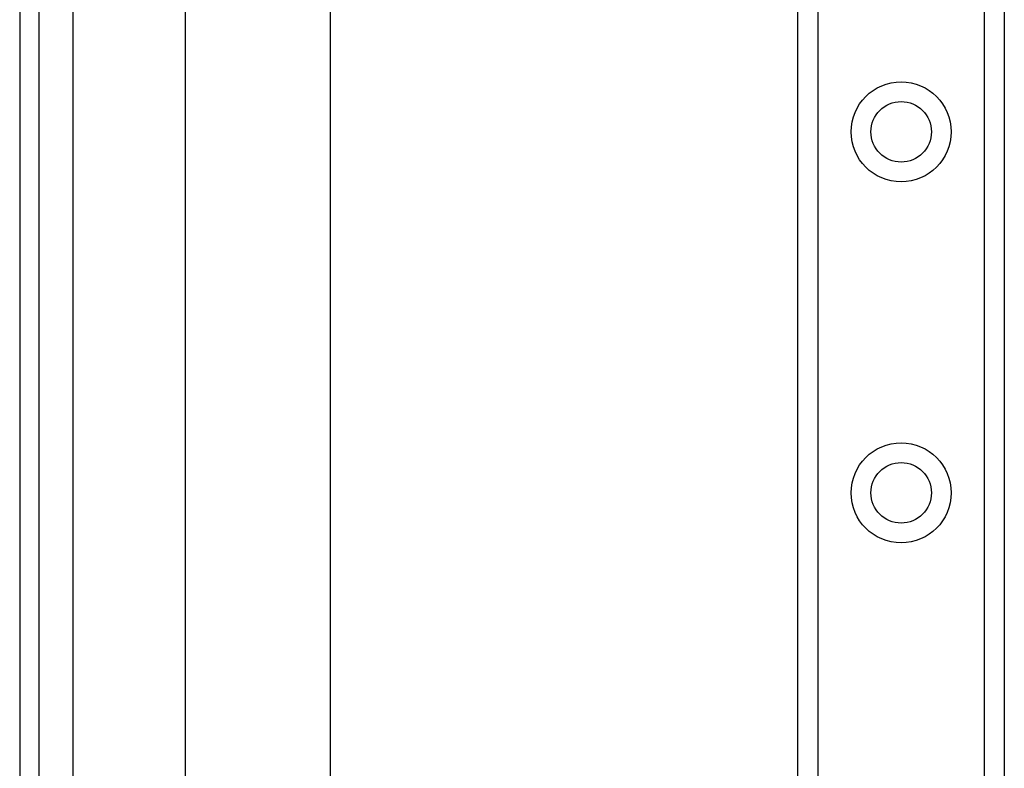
# Model space of a CAD drawing. Header units: inches. Extents: x 3.4 to 82.4, y 3.9 to 45.4.
# Tile 15 of 79: x 3.4 to 6, y 13.6 to 15.7. Entities that reach past the tile are written whole.
import ezdxf

# ---------------------------------------------------------------- set-up
doc = ezdxf.new("R2010")
doc.units = ezdxf.units.IN
doc.header["$MEASUREMENT"] = 0
doc.layers.add('Visible Edges(ANSI)', color=7, linetype='Continuous', lineweight=25)
doc.layers.add('Visible Tangent Edges(ANSI)', color=7, linetype='Continuous', lineweight=25)

msp = doc.modelspace()

# ---------------------------------------------------------------- linework, layer by layer
at = {"layer": 'Visible Edges(ANSI)'}
for p, q in [((3.3538, 31.551), (3.3538, 8.04)), ((3.4068, 8.04), (3.4068, 31.551)), ((5.4738, 9.1341), (5.4738, 30.4569)), ((6.0358, 30.4569), (6.0358, 9.1341)), ((3.8058, 12.5269), (3.8058, 27.0641)), ((4.1995, 27.0631), (4.1995, 12.5279))]:
    msp.add_line(p, q, dxfattribs=at)
for centre in [(5.7548, 15.3664), (5.7548, 14.3821)]:
    msp.add_circle(centre, 0.0825, dxfattribs=at)
at = {"layer": 'Visible Tangent Edges(ANSI)'}
for p, q in [((3.4998, 8.04), (3.4998, 31.551)), ((5.5276, 30.4569), (5.5276, 9.1341)), ((5.9819, 9.1341), (5.9819, 30.4569))]:
    msp.add_line(p, q, dxfattribs=at)
for centre in [(5.7548, 15.3664), (5.7548, 14.3821)]:
    msp.add_circle(centre, 0.1363, dxfattribs=at)

doc.saveas('drawing.dxf')
